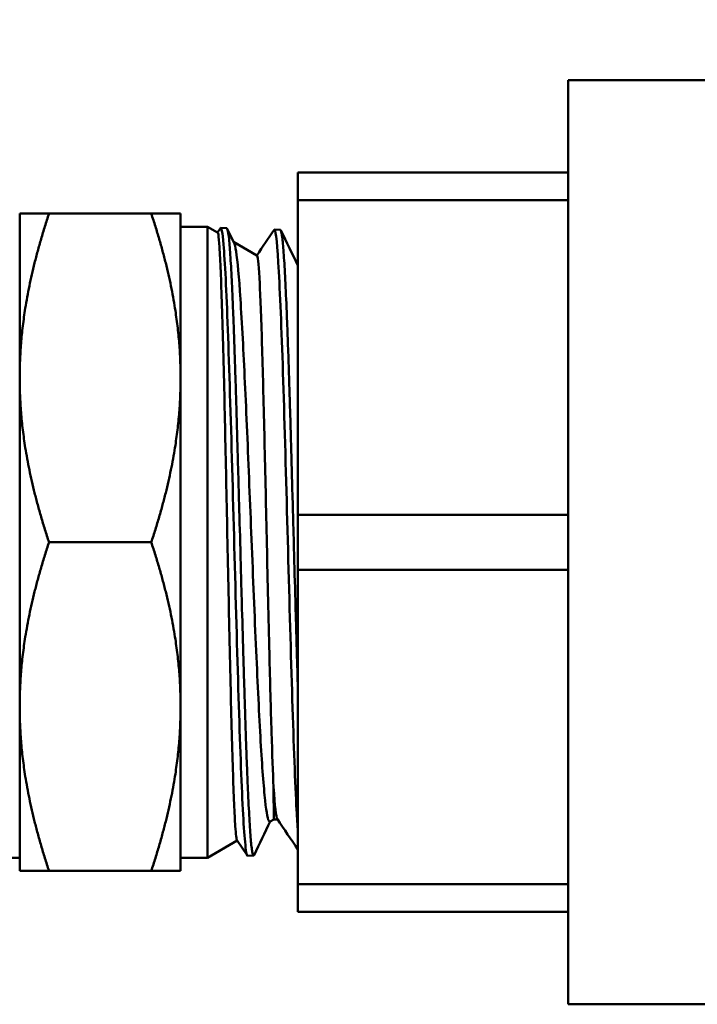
# Model space of a CAD drawing. Header units: inches. Extents: x 1 to 203, y 4 to 128.
# Tile 74 of 127: x 58.363 to 59.266, y 93.488 to 94.798. Entities that reach past the tile are written whole.
import ezdxf

# ---------------------------------------------------------------- set-up
doc = ezdxf.new("R2010")
doc.units = ezdxf.units.IN
doc.header["$LTSCALE"] = 6
doc.header["$MEASUREMENT"] = 0
doc.layers.add('Dimension (ANSI)', color=7, linetype='Continuous', lineweight=25)
doc.layers.add('Visible (ANSI)', color=7, linetype='Continuous', lineweight=50)
doc.styles.add('Dimension Text', font='tahoma.ttf')
doc.dimstyles.new('Dual Dimension', dxfattribs={"dimscale": 6, "dimtxt": 0.12, "dimasz": 0.098425, "dimexe": 0.125, "dimexo": 0.0625, "dimgap": 0.031496, "dimtad": 0, "dimtih": 1, "dimtoh": 1, "dimrnd": 1e-08, "dimzin": 4, "dimdsep": 46, "dimtxsty": 'Dimension Text', "dimcen": 0.09, "dimdle": 0.393701, "dimclrd": 256, "dimclre": 256, "dimclrt": 256, "dimadec": 0, "dimazin": 1, "dimtfac": 1, "dimtofl": 0, "dimtmove": 0, "dimatfit": 3, "dimfxl": 1, "dimtolj": 1, "dimtzin": 4, "dimlwd": -1, "dimlwe": -1, "dimarcsym": 0})

# ---------------------------------------------------------------- blocks, each defined once
blk = doc.blocks.new('*D12')
at = {"layer": 'Defpoints', "color": 0, "transparency": 16777216}
for p in [(64.9611, 121.1365), (30.6666, 96.0972), (64.9611, 94.5378)]:
    blk.add_point(p, dxfattribs=at)
at = {"layer": 'Dimension (ANSI)', "transparency": 16777216}
for p, q in [((30.6666, 96.4722), (30.6666, 121.8865)), ((64.9611, 94.9128), (64.9611, 121.8865)), ((31.2572, 121.1365), (44.423, 121.1365)), ((64.3706, 121.1365), (51.1398, 121.1365))]:
    blk.add_line(p, q, dxfattribs=at)
for points in [[(31.2572, 121.235), (31.2572, 121.0381), (30.6666, 121.1365)], [(64.3706, 121.235), (64.3706, 121.0381), (64.9611, 121.1365)]]:
    blk.add_solid(points, dxfattribs=at)
at = {"layer": 'Dimension (ANSI)', "transparency": 16777216, "insert": (47.7814, 121.1365), "char_height": 0.72, "attachment_point": 5, "style": 'Dimension Text'}
blk.add_mtext('\\A1;{\\H3.0x;(}\\S34.29^ 871.1 mm;{\\H3.0x;)}', dxfattribs=at)

msp = doc.modelspace()

# ---------------------------------------------------------------- linework, layer by layer
at = {"layer": 'Visible (ANSI)'}
for p, q in [((59.0936, 93.4878), (59.0936, 94.7178)), ((59.0936, 94.7178), (59.3436, 94.7178)), ((58.7336, 94.558), (58.7336, 94.5948)), ((59.0936, 94.5948), (58.7336, 94.5948)), ((58.7336, 94.1395), (58.7336, 94.558)), ((58.7336, 94.558), (59.0936, 94.558)), ((58.363, 94.5403), (58.4021, 94.5403)), ((58.363, 94.5403), (58.363, 94.3215)), ((58.4021, 94.5403), (58.5382, 94.5403)), ((58.5773, 94.5403), (58.5382, 94.5403)), ((58.5773, 94.3215), (58.5773, 94.5403)), ((58.613, 94.5228), (58.5773, 94.5228)), ((58.613, 93.6828), (58.613, 94.5228)), ((58.6266, 94.5149), (58.613, 94.5228)), ((58.6265, 94.515), (58.6304, 94.5207)), ((58.6388, 94.5208), (58.6308, 94.5211)), ((58.6394, 94.5202), (58.6484, 94.5016)), ((58.7102, 94.5186), (58.7023, 94.5189)), ((58.679, 94.4846), (58.648, 94.5025)), ((58.363, 94.3215), (58.363, 93.884)), ((58.5773, 93.884), (58.5773, 94.3215)), ((58.7336, 94.066), (58.7336, 94.1395)), ((59.0936, 94.1395), (58.7336, 94.1395)), ((58.4021, 94.1028), (58.5382, 94.1028)), ((58.7336, 93.6475), (58.7336, 94.066)), ((58.7336, 94.066), (59.0936, 94.066)), ((58.363, 93.884), (58.363, 93.6653)), ((58.5773, 93.6653), (58.5773, 93.884)), ((58.7014, 93.7338), (58.6964, 93.7309)), ((58.7014, 93.7338), (58.7065, 93.7338)), ((58.6527, 93.7057), (58.613, 93.6828)), ((58.6659, 93.6862), (58.6525, 93.7059)), ((58.6745, 93.6858), (58.6665, 93.6855)), ((58.3273, 93.6828), (58.363, 93.6828)), ((58.613, 93.6828), (58.5773, 93.6828)), ((58.363, 93.6653), (58.4021, 93.6653)), ((58.4021, 93.6653), (58.5382, 93.6653)), ((58.5773, 93.6653), (58.5382, 93.6653)), ((58.7336, 93.6108), (58.7336, 93.6475)), ((59.0936, 93.6475), (58.7336, 93.6475)), ((58.7336, 93.6108), (59.0936, 93.6108)), ((59.0936, 93.4878), (59.3436, 93.4878))]:
    msp.add_line(p, q, dxfattribs=at)
for points, weights in [([(58.4021, 94.5403), (58.363, 94.423), (58.363, 94.3215)], [1.39426173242, 1.50210825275, 1.50210825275]), ([(58.5773, 94.3215), (58.5773, 94.423), (58.5382, 94.5403)], [1.50210825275, 1.50210825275, 1.39426173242]), ([(58.363, 94.3215), (58.363, 94.22), (58.4021, 94.1028)], [1.50210825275, 1.50210825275, 1.39426173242]), ([(58.5382, 94.1028), (58.5773, 94.22), (58.5773, 94.3215)], [1.39426173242, 1.50210825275, 1.50210825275]), ([(58.4021, 94.1028), (58.363, 93.9855), (58.363, 93.884)], [1.39426173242, 1.50210825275, 1.50210825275]), ([(58.5773, 93.884), (58.5773, 93.9855), (58.5382, 94.1028)], [1.50210825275, 1.50210825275, 1.39426173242]), ([(58.363, 93.884), (58.363, 93.7825), (58.4021, 93.6653)], [1.50210825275, 1.50210825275, 1.39426173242]), ([(58.5382, 93.6653), (58.5773, 93.7825), (58.5773, 93.884)], [1.39426173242, 1.50210825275, 1.50210825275])]:
    msp.add_rational_spline(points, weights, degree=2, dxfattribs=at)
for points in [[(58.6304, 94.5207), (58.6317, 94.5227), (58.6331, 94.5155), (58.6345, 94.4992)], [(58.6789, 94.4847), (58.6865, 94.496), (58.6942, 94.5072), (58.7018, 94.5185)], [(58.7018, 94.5185), (58.7023, 94.5192), (58.7027, 94.5188), (58.7032, 94.5173)], [(58.7032, 94.5173), (58.7051, 94.5114), (58.707, 94.4876), (58.7089, 94.4488)], [(58.7109, 94.5178), (58.7185, 94.5022), (58.7261, 94.4866), (58.7336, 94.471)], [(58.6345, 94.4992), (58.6364, 94.4768), (58.6383, 94.4373), (58.6402, 94.3856)], [(58.7089, 94.4488), (58.7109, 94.41), (58.7128, 94.3563), (58.7147, 94.2944)], [(58.6402, 94.3856), (58.6421, 94.3339), (58.6441, 94.2701), (58.646, 94.2019)], [(58.7147, 94.2944), (58.7166, 94.2324), (58.7185, 94.1623), (58.7204, 94.0926)], [(58.646, 94.2019), (58.6479, 94.1337), (58.6498, 94.0614), (58.6517, 93.9937)], [(58.7204, 94.0926), (58.7223, 94.0228), (58.7242, 93.9536), (58.7261, 93.8934)], [(58.6517, 93.9937), (58.6536, 93.926), (58.6555, 93.8632), (58.6574, 93.8128)], [(58.7261, 93.8934), (58.728, 93.8332), (58.7299, 93.7821), (58.7318, 93.7464)], [(58.6574, 93.8128), (58.6593, 93.7624), (58.6612, 93.7246), (58.6631, 93.704)], [(58.7012, 93.7772), (58.7028, 93.7515), (58.7045, 93.7367), (58.7062, 93.7342)], [(58.7318, 93.7464), (58.7324, 93.7353), (58.733, 93.7257), (58.7336, 93.7177)], [(58.6968, 93.7312), (58.6896, 93.7163), (58.6824, 93.7013), (58.6751, 93.6864)], [(58.7336, 93.6938), (58.7245, 93.7073), (58.7153, 93.7207), (58.7062, 93.7342)], [(58.6631, 93.704), (58.6643, 93.6917), (58.6654, 93.6856), (58.6665, 93.6856)]]:
    msp.add_open_spline(points, degree=3, dxfattribs=at)
for points, knots in [([(58.6525, 93.7059), (58.6517, 93.7071), (58.6509, 93.7135), (58.6496, 93.7328), (58.6491, 93.7429), (58.6475, 93.7806), (58.6463, 93.815), (58.6442, 93.8985), (58.643, 93.9466), (58.6409, 94.0475), (58.6398, 94.0995), (58.6377, 94.1994), (58.6368, 94.2465), (58.6347, 94.3385), (58.6335, 94.3816), (58.6313, 94.4521), (58.6302, 94.4789), (58.6286, 94.5034), (58.6281, 94.5089), (58.6273, 94.5137), (58.627, 94.5147), (58.6266, 94.5149)], [-4.688322, -4.688322, -4.688322, -4.688322, -4.398826, -4.398826, -4.204036, -4.204036, -3.794617, -3.794617, -3.384564, -3.384564, -2.988215, -2.988215, -2.612578, -2.612578, -2.194348, -2.194348, -1.776934, -1.776934, -1.577381, -1.577381, -1.464273, -1.464273, -1.464273, -1.464273]), ([(58.6751, 93.6864), (58.6749, 93.6859), (58.6747, 93.6857), (58.6744, 93.6858), (58.6741, 93.6859), (58.6738, 93.6864), (58.6735, 93.6875), (58.6731, 93.6886), (58.6728, 93.6901), (58.6725, 93.6922), (58.6718, 93.6963), (58.6712, 93.7023), (58.6706, 93.7102), (58.6702, 93.7142), (58.6699, 93.7187), (58.6696, 93.7236), (58.6693, 93.7285), (58.669, 93.7338), (58.6687, 93.7395), (58.668, 93.751), (58.6674, 93.7641), (58.6667, 93.779), (58.6664, 93.7864), (58.6661, 93.7943), (58.6658, 93.8025), (58.6654, 93.8106), (58.6651, 93.8191), (58.6648, 93.8279), (58.6642, 93.8454), (58.6636, 93.8643), (58.6629, 93.8844), (58.6626, 93.8944), (58.6623, 93.9048), (58.662, 93.9153), (58.6616, 93.9258), (58.6613, 93.9364), (58.661, 93.9473), (58.6603, 93.969), (58.6597, 93.9913), (58.6591, 94.0144), (58.6587, 94.0259), (58.6584, 94.0376), (58.6581, 94.0493), (58.6578, 94.0609), (58.6575, 94.0726), (58.6572, 94.0843), (58.6565, 94.1076), (58.6559, 94.131), (58.6552, 94.1544), (58.6549, 94.1662), (58.6546, 94.1779), (58.6543, 94.1894), (58.6539, 94.2009), (58.6536, 94.2122), (58.6533, 94.2234), (58.6527, 94.2458), (58.6521, 94.2675), (58.6514, 94.2887), (58.6511, 94.2993), (58.6508, 94.3097), (58.6504, 94.3197), (58.6501, 94.3298), (58.6498, 94.3395), (58.6495, 94.349), (58.6488, 94.3678), (58.6482, 94.3856), (58.6476, 94.402), (58.6472, 94.4103), (58.6469, 94.4182), (58.6466, 94.4257), (58.6463, 94.4331), (58.646, 94.4402), (58.6457, 94.4468), (58.645, 94.4601), (58.6444, 94.4718), (58.6437, 94.4817), (58.6434, 94.4867), (58.6431, 94.4913), (58.6428, 94.4953), (58.6424, 94.4994), (58.6421, 94.5029), (58.6418, 94.506), (58.6412, 94.5122), (58.6406, 94.5165), (58.6399, 94.5188), (58.6396, 94.52), (58.6393, 94.5206), (58.6389, 94.5208), (58.6389, 94.5208), (58.6388, 94.5208), (58.6388, 94.5208)], [0.87748602, 0.87748602, 0.87748602, 0.87748602, 0.87890625, 0.87890625, 0.87890625, 0.88085937, 0.88085937, 0.88085937, 0.8828125, 0.8828125, 0.8828125, 0.88671875, 0.88671875, 0.88671875, 0.88867187, 0.88867187, 0.88867187, 0.890625, 0.890625, 0.890625, 0.89453125, 0.89453125, 0.89453125, 0.89648437, 0.89648437, 0.89648437, 0.8984375, 0.8984375, 0.8984375, 0.90234375, 0.90234375, 0.90234375, 0.90429687, 0.90429687, 0.90429687, 0.90625, 0.90625, 0.90625, 0.91015625, 0.91015625, 0.91015625, 0.91210937, 0.91210937, 0.91210937, 0.9140625, 0.9140625, 0.9140625, 0.91796875, 0.91796875, 0.91796875, 0.91992187, 0.91992187, 0.91992187, 0.921875, 0.921875, 0.921875, 0.92578125, 0.92578125, 0.92578125, 0.92773437, 0.92773437, 0.92773437, 0.9296875, 0.9296875, 0.9296875, 0.93359375, 0.93359375, 0.93359375, 0.93554687, 0.93554687, 0.93554687, 0.9375, 0.9375, 0.9375, 0.94140625, 0.94140625, 0.94140625, 0.94335937, 0.94335937, 0.94335937, 0.9453125, 0.9453125, 0.9453125, 0.94921875, 0.94921875, 0.94921875, 0.95117187, 0.95117187, 0.95117187, 0.95148496, 0.95148496, 0.95148496, 0.95148496]), ([(58.7336, 93.9075), (58.7331, 93.9235), (58.7326, 93.94), (58.7322, 93.9571), (58.7318, 93.9681), (58.7315, 93.9794), (58.7312, 93.9907), (58.7309, 94.0021), (58.7305, 94.0135), (58.7302, 94.025), (58.7296, 94.0479), (58.7289, 94.0712), (58.7283, 94.0947), (58.728, 94.1065), (58.7276, 94.1184), (58.7273, 94.1302), (58.727, 94.1419), (58.7267, 94.1535), (58.7264, 94.1651), (58.7257, 94.1882), (58.7251, 94.211), (58.7244, 94.2334), (58.7241, 94.2446), (58.7238, 94.2557), (58.7235, 94.2665), (58.7231, 94.2773), (58.7228, 94.2879), (58.7225, 94.2982), (58.7219, 94.3188), (58.7212, 94.3385), (58.7206, 94.3572), (58.7203, 94.3665), (58.72, 94.3756), (58.7196, 94.3842), (58.7193, 94.3929), (58.719, 94.4012), (58.7187, 94.4091), (58.718, 94.4249), (58.7174, 94.4392), (58.7167, 94.452), (58.7164, 94.4584), (58.7161, 94.4644), (58.7158, 94.47), (58.7154, 94.4755), (58.7151, 94.4805), (58.7148, 94.4851), (58.7142, 94.4943), (58.7135, 94.5017), (58.7129, 94.5072), (58.7125, 94.5099), (58.7122, 94.5122), (58.7119, 94.514), (58.7116, 94.5157), (58.7112, 94.517), (58.7109, 94.5177), (58.7107, 94.5183), (58.7104, 94.5186), (58.7102, 94.5186)], [0.75869332, 0.75869332, 0.75869332, 0.75869332, 0.76171875, 0.76171875, 0.76171875, 0.76367187, 0.76367187, 0.76367187, 0.765625, 0.765625, 0.765625, 0.76953125, 0.76953125, 0.76953125, 0.77148437, 0.77148437, 0.77148437, 0.7734375, 0.7734375, 0.7734375, 0.77734375, 0.77734375, 0.77734375, 0.77929687, 0.77929687, 0.77929687, 0.78125, 0.78125, 0.78125, 0.78515625, 0.78515625, 0.78515625, 0.78710937, 0.78710937, 0.78710937, 0.7890625, 0.7890625, 0.7890625, 0.79296875, 0.79296875, 0.79296875, 0.79492187, 0.79492187, 0.79492187, 0.796875, 0.796875, 0.796875, 0.80078125, 0.80078125, 0.80078125, 0.80273437, 0.80273437, 0.80273437, 0.8046875, 0.8046875, 0.8046875, 0.80618012, 0.80618012, 0.80618012, 0.80618012]), ([(58.6484, 94.5016), (58.6494, 94.4997), (58.6502, 94.4958), (58.6531, 94.4774), (58.6551, 94.4558), (58.658, 94.4109), (58.6591, 94.3932), (58.662, 94.3374), (58.664, 94.2953), (58.6669, 94.2268), (58.6679, 94.2032), (58.6698, 94.155), (58.6708, 94.1308), (58.6739, 94.0555), (58.6758, 94.0051), (58.679, 93.936), (58.68, 93.9146), (58.682, 93.8741), (58.6829, 93.8551), (58.6859, 93.8041), (58.688, 93.7774), (58.6917, 93.7418), (58.6936, 93.7323), (58.6958, 93.7308), (58.6961, 93.7307), (58.6964, 93.7309)], [-3.347272, -3.347272, -3.347272, -3.347272, -3.171393, -3.171393, -2.794452, -2.794452, -2.59413, -2.59413, -2.22272, -2.22272, -2.035861, -2.035861, -1.850724, -1.850724, -1.46282, -1.46282, -1.277901, -1.277901, -1.089488, -1.089488, -0.722278, -0.722278, -0.37739, -0.37739, -0.325641, -0.325641, -0.325641, -0.325641]), ([(58.7012, 93.7772), (58.7002, 93.7959), (58.6993, 93.8206), (58.6975, 93.8808), (58.6965, 93.9163), (58.6945, 94.0007), (58.6933, 94.0499), (58.6917, 94.1234), (58.6912, 94.147), (58.6901, 94.1935), (58.6896, 94.2163), (58.688, 94.2833), (58.687, 94.3247), (58.6854, 94.3785), (58.6848, 94.3952), (58.6837, 94.4242), (58.6832, 94.4367), (58.6816, 94.469), (58.6804, 94.4816), (58.6792, 94.4844), (58.6791, 94.4845), (58.679, 94.4846)], [-10.493921, -10.493921, -10.493921, -10.493921, -10.176194, -10.176194, -9.844364, -9.844364, -9.456782, -9.456782, -9.273257, -9.273257, -9.090635, -9.090635, -8.717218, -8.717218, -8.524425, -8.524425, -8.336682, -8.336682, -7.942487, -7.942487, -7.904651, -7.904651, -7.904651, -7.904651]), ([(58.7014, 93.7338), (58.7014, 93.7338), (58.7014, 93.7342), (58.7014, 93.7366), (58.7014, 93.7409), (58.7013, 93.7547), (58.7012, 93.7646), (58.7012, 93.7772)], [-0.4582693, -0.4582693, -0.4582693, -0.4582693, -0.390651, -0.390651, -0.2036616, -0.2036616, 0, 0, 0, 0])]:
    msp.add_open_spline(points, degree=3, knots=knots, dxfattribs=at)

# ---------------------------------------------------------------- dimensions: what is measured, and where the dimension line sits
at = {"layer": 'Dimension (ANSI)'}
dim = msp.add_linear_dim(base=(64.9611, 121.1365), p1=(30.6666, 96.0972), p2=(64.9611, 94.5378), text='{\\H3.0x;(}\\S<>^ 871.1 mm;{\\H3.0x;)}', dimstyle='Dual Dimension', override={"dimgap": 0.031496, "dimtih": 0, "dimtoh": 0, "dimdec": 2, "dimpost": '\\X', "dimtol": 0, "dimlim": 0, "dimtp": 0, "dimtm": 0, "dimtdec": 2, "dimatfit": 1}, dxfattribs=at)
dim.commit()
dim.dimension.update_dxf_attribs({"geometry": '*D12', "text_midpoint": (47.7814, 121.1365), "dimtype": 160})

doc.saveas('drawing.dxf')
